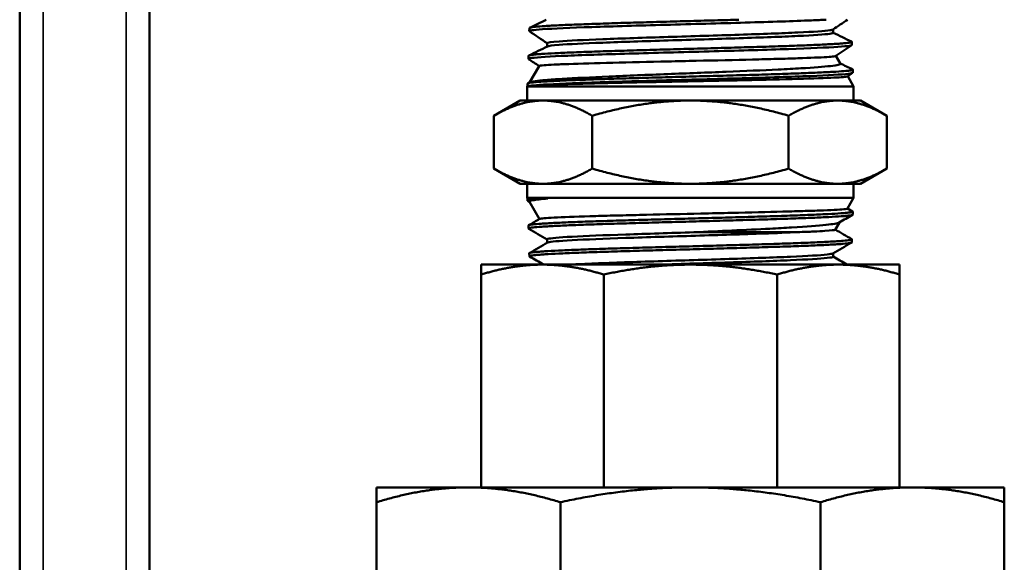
# Model space of a CAD drawing. Header units: inches. Extents: x 0 to 136, y 2 to 86.
# Tile 101 of 144: x 74.13 to 76.66, y 50.62 to 52.01. Entities that reach past the tile are written whole.
import ezdxf

# ---------------------------------------------------------------- set-up
doc = ezdxf.new("R2010")
doc.units = ezdxf.units.IN
doc.header["$LTSCALE"] = 4
doc.header["$MEASUREMENT"] = 0
doc.layers.add('Visible (ANSI)', color=7, linetype='Continuous', lineweight=50)
doc.layers.add('Visible Narrow (ANSI)', color=7, linetype='Continuous', lineweight=35)

msp = doc.modelspace()

# ---------------------------------------------------------------- linework, layer by layer
at = {"layer": 'Visible (ANSI)'}
for p, q in [((74.1299, 49.6211), (74.1299, 52.0882)), ((74.4642, 52.0882), (74.4642, 49.6211)), ((75.441, 51.9933), (75.4408, 51.9853)), ((76.2224, 51.9808), (76.2224, 51.9895)), ((75.4869, 51.9455), (75.4869, 51.954)), ((76.2705, 51.9575), (76.2708, 51.9496)), ((75.4388, 51.9218), (75.4385, 51.9139)), ((76.2296, 51.9214), (76.2411, 51.9014)), ((75.4658, 51.8954), (75.4413, 51.853)), ((76.2723, 51.8775), (76.2596, 51.8689)), ((76.2727, 51.8861), (76.273, 51.8782)), ((75.4366, 51.8504), (75.4364, 51.8445)), ((75.4374, 51.8511), (75.4422, 51.8535)), ((76.2598, 51.8691), (76.2752, 51.8425)), ((75.4364, 51.8445), (75.4352, 51.8425)), ((76.2752, 51.8425), (75.4352, 51.8425)), ((75.4352, 51.8425), (75.4352, 51.8067)), ((75.4364, 51.8445), (75.4431, 51.8445)), ((76.2752, 51.8425), (76.2752, 51.8067)), ((75.4177, 51.8067), (75.35, 51.7677)), ((75.4763, 51.8067), (75.4177, 51.8067)), ((75.8552, 51.8067), (75.4763, 51.8067)), ((76.2341, 51.8067), (75.8552, 51.8067)), ((76.2927, 51.8067), (76.2341, 51.8067)), ((76.2927, 51.8067), (76.3604, 51.7677)), ((75.35, 51.6315), (75.35, 51.7677)), ((75.6026, 51.6315), (75.6026, 51.7677)), ((76.1078, 51.6315), (76.1078, 51.7677)), ((76.3604, 51.6315), (76.3604, 51.7677)), ((75.4177, 51.5925), (75.35, 51.6315)), ((76.2927, 51.5925), (76.3604, 51.6315)), ((75.4177, 51.5925), (75.4763, 51.5925)), ((75.4352, 51.5567), (75.4352, 51.5925)), ((75.4763, 51.5925), (75.8552, 51.5925)), ((75.8552, 51.5925), (76.2341, 51.5925)), ((76.2341, 51.5925), (76.2927, 51.5925)), ((76.2752, 51.5567), (76.2752, 51.5925)), ((75.4352, 51.5567), (76.2752, 51.5567)), ((75.4364, 51.5547), (75.4352, 51.5567)), ((75.4883, 51.5547), (75.4364, 51.5547)), ((75.4366, 51.549), (75.4364, 51.5547)), ((75.4415, 51.5459), (75.437, 51.5484)), ((75.4669, 51.5019), (75.4412, 51.5463)), ((76.2592, 51.529), (76.2752, 51.5567)), ((76.2593, 51.5292), (76.2725, 51.5215)), ((76.2727, 51.5132), (76.273, 51.521)), ((76.2277, 51.4745), (76.2385, 51.4932)), ((75.4388, 51.4775), (75.4385, 51.4853)), ((75.4872, 51.441), (75.4872, 51.4496)), ((76.2705, 51.4418), (76.2708, 51.4496)), ((75.441, 51.4061), (75.4408, 51.4139)), ((76.2221, 51.405), (76.2221, 51.4136)), ((75.4745, 51.3846), (75.3169, 51.3846)), ((75.3169, 51.3846), (75.3169, 51.359)), ((75.8552, 51.3846), (75.4745, 51.3846)), ((76.2359, 51.3846), (75.8552, 51.3846)), ((76.3935, 51.3846), (76.2359, 51.3846)), ((76.3935, 51.3846), (76.3935, 51.359)), ((75.3169, 50.8117), (75.3169, 51.359)), ((75.6322, 50.8117), (75.6322, 51.359)), ((76.0782, 50.8117), (76.0782, 51.359)), ((76.3935, 50.8117), (76.3935, 51.359)), ((75.0477, 50.7733), (75.0477, 50.8117)), ((75.0477, 50.8117), (75.2842, 50.8117)), ((75.2842, 50.8117), (75.8552, 50.8117)), ((75.8552, 50.8117), (76.4262, 50.8117)), ((76.4262, 50.8117), (76.6627, 50.8117)), ((76.6627, 50.7733), (76.6627, 50.8117)), ((75.0477, 50.2772), (75.0477, 50.7733)), ((75.5207, 50.2772), (75.5207, 50.7733)), ((76.1897, 50.2772), (76.1897, 50.7733)), ((76.6627, 50.2772), (76.6627, 50.7733))]:
    msp.add_line(p, q, dxfattribs=at)
msp.add_ellipse((75.8541, 51.8446), major_axis=(0.4187, 0.0018), ratio=0.020303, start_param=2.940245, end_param=2.950364, dxfattribs=at)
for points, knots in [([(75.9801, 52.0146), (75.9706, 52.0143), (75.961, 52.0141), (75.9514, 52.0138), (75.9286, 52.0132), (75.9055, 52.0125), (75.8821, 52.0119), (75.8587, 52.0112), (75.8348, 52.0106), (75.8115, 52.0099), (75.7882, 52.0093), (75.7653, 52.0086), (75.7427, 52.008), (75.7201, 52.0074), (75.6978, 52.0067), (75.6766, 52.0061), (75.6555, 52.0054), (75.6353, 52.0048), (75.6161, 52.0041), (75.6066, 52.0038), (75.5972, 52.0035), (75.5881, 52.0031), (75.5791, 52.0028), (75.5705, 52.0025), (75.5622, 52.0022), (75.5456, 52.0016), (75.5306, 52.0009), (75.517, 52.0003), (75.5102, 51.9999), (75.5038, 51.9996), (75.4978, 51.9993), (75.4918, 51.9989), (75.4863, 51.9986), (75.4813, 51.9983), (75.4712, 51.9977), (75.463, 51.997), (75.4566, 51.9964), (75.4534, 51.9961), (75.4507, 51.9958), (75.4484, 51.9954), (75.4462, 51.9951), (75.4445, 51.9948), (75.4433, 51.9945), (75.4418, 51.9941), (75.441, 51.9937), (75.441, 51.9933)], [0.65460344, 0.65460344, 0.65460344, 0.65460344, 0.65625, 0.65625, 0.65625, 0.66015625, 0.66015625, 0.66015625, 0.6640625, 0.6640625, 0.6640625, 0.66796875, 0.66796875, 0.66796875, 0.671875, 0.671875, 0.671875, 0.67578125, 0.67578125, 0.67578125, 0.67773437, 0.67773437, 0.67773437, 0.6796875, 0.6796875, 0.6796875, 0.68359375, 0.68359375, 0.68359375, 0.68554687, 0.68554687, 0.68554687, 0.6875, 0.6875, 0.6875, 0.69140625, 0.69140625, 0.69140625, 0.69335937, 0.69335937, 0.69335937, 0.6953125, 0.6953125, 0.6953125, 0.6977074, 0.6977074, 0.6977074, 0.6977074]), ([(75.4869, 51.954), (75.4869, 51.9556), (75.4972, 51.9572), (75.5419, 51.9606), (75.581, 51.9625), (75.6788, 51.9663), (75.7373, 51.9683), (75.8594, 51.9721), (75.9228, 51.974), (76.0388, 51.9778), (76.0913, 51.9797), (76.1724, 51.9835), (76.201, 51.9854), (76.2184, 51.988), (76.2211, 51.9886), (76.222, 51.9892)], [0.31080714, 0.31080714, 0.31080714, 0.31080714, 0.31660746, 0.31660746, 0.32372613, 0.32372613, 0.3308448, 0.3308448, 0.33796348, 0.33796348, 0.34508215, 0.34508215, 0.35220082, 0.35220082, 0.35457064, 0.35457064, 0.35457064, 0.35457064]), ([(75.4876, 51.9458), (75.4903, 51.9472), (75.5003, 51.9485), (75.5419, 51.9517), (75.581, 51.9536), (75.6788, 51.9574), (75.7373, 51.9593), (75.8594, 51.9631), (75.9228, 51.965), (76.0388, 51.9689), (76.0913, 51.9708), (76.1724, 51.9746), (76.201, 51.9765), (76.2196, 51.9792), (76.2224, 51.98), (76.2224, 51.9808)], [0.31170841, 0.31170841, 0.31170841, 0.31170841, 0.31660746, 0.31660746, 0.32372613, 0.32372613, 0.3308448, 0.3308448, 0.33796348, 0.33796348, 0.34508215, 0.34508215, 0.35220082, 0.35220082, 0.35522063, 0.35522063, 0.35522063, 0.35522063]), ([(76.2698, 51.9582), (76.2701, 51.958), (76.2703, 51.9579), (76.2704, 51.9578), (76.2707, 51.9574), (76.2704, 51.9571), (76.2696, 51.9568), (76.2689, 51.9565), (76.2676, 51.9562), (76.2659, 51.9559), (76.2624, 51.9552), (76.2569, 51.9546), (76.2496, 51.9539), (76.2459, 51.9536), (76.2417, 51.9533), (76.237, 51.9529), (76.2324, 51.9526), (76.2273, 51.9523), (76.2218, 51.952), (76.2109, 51.9513), (76.1982, 51.9507), (76.1838, 51.9501), (76.1766, 51.9498), (76.1689, 51.9494), (76.1609, 51.9491), (76.153, 51.9488), (76.1447, 51.9485), (76.1361, 51.9481), (76.1189, 51.9475), (76.1004, 51.9468), (76.0806, 51.9462), (76.0707, 51.9459), (76.0604, 51.9456), (76.05, 51.9452), (76.0396, 51.9449), (76.0291, 51.9446), (76.0183, 51.9443), (75.9968, 51.9437), (75.9746, 51.943), (75.9517, 51.9424), (75.9402, 51.942), (75.9285, 51.9417), (75.9169, 51.9414), (75.9053, 51.9411), (75.8936, 51.9407), (75.882, 51.9404), (75.8586, 51.9398), (75.8353, 51.9392), (75.8118, 51.9385), (75.8001, 51.9382), (75.7883, 51.9379), (75.7768, 51.9376), (75.7652, 51.9372), (75.7538, 51.9369), (75.7426, 51.9366), (75.72, 51.9359), (75.6981, 51.9353), (75.6768, 51.9346), (75.6661, 51.9343), (75.6556, 51.934), (75.6455, 51.9337), (75.6353, 51.9334), (75.6254, 51.9331), (75.6159, 51.9327), (75.5967, 51.9321), (75.5788, 51.9315), (75.562, 51.9308), (75.5536, 51.9305), (75.5456, 51.9302), (75.538, 51.9298), (75.5303, 51.9295), (75.5231, 51.9292), (75.5163, 51.9289), (75.5028, 51.9282), (75.4908, 51.9276), (75.4805, 51.927), (75.4754, 51.9267), (75.4706, 51.9263), (75.4664, 51.926), (75.4622, 51.9257), (75.4585, 51.9254), (75.4552, 51.925), (75.4487, 51.9244), (75.4441, 51.9237), (75.4414, 51.9231), (75.4401, 51.9228), (75.4393, 51.9225), (75.439, 51.9221), (75.4388, 51.922), (75.4388, 51.9219), (75.4388, 51.9218)], [0.76869233, 0.76869233, 0.76869233, 0.76869233, 0.76953125, 0.76953125, 0.76953125, 0.77148437, 0.77148437, 0.77148437, 0.7734375, 0.7734375, 0.7734375, 0.77734375, 0.77734375, 0.77734375, 0.77929687, 0.77929687, 0.77929687, 0.78125, 0.78125, 0.78125, 0.78515625, 0.78515625, 0.78515625, 0.78710937, 0.78710937, 0.78710937, 0.7890625, 0.7890625, 0.7890625, 0.79296875, 0.79296875, 0.79296875, 0.79492187, 0.79492187, 0.79492187, 0.796875, 0.796875, 0.796875, 0.80078125, 0.80078125, 0.80078125, 0.80273437, 0.80273437, 0.80273437, 0.8046875, 0.8046875, 0.8046875, 0.80859375, 0.80859375, 0.80859375, 0.81054687, 0.81054687, 0.81054687, 0.8125, 0.8125, 0.8125, 0.81640625, 0.81640625, 0.81640625, 0.81835937, 0.81835937, 0.81835937, 0.8203125, 0.8203125, 0.8203125, 0.82421875, 0.82421875, 0.82421875, 0.82617187, 0.82617187, 0.82617187, 0.828125, 0.828125, 0.828125, 0.83203125, 0.83203125, 0.83203125, 0.83398437, 0.83398437, 0.83398437, 0.8359375, 0.8359375, 0.8359375, 0.83984375, 0.83984375, 0.83984375, 0.84179687, 0.84179687, 0.84179687, 0.84242528, 0.84242528, 0.84242528, 0.84242528]), ([(75.4422, 51.8535), (75.4464, 51.8555), (75.4605, 51.8574), (75.4957, 51.8604), (75.5095, 51.8614), (75.558, 51.8645), (75.5989, 51.8664), (75.6923, 51.8706), (75.7439, 51.8726), (75.8223, 51.8757), (75.8475, 51.8767), (75.8977, 51.8787), (75.9227, 51.8797), (75.9954, 51.8825), (76.0406, 51.8845), (76.1022, 51.8875), (76.1219, 51.8885), (76.1727, 51.8915), (76.1984, 51.8935), (76.2246, 51.8964), (76.2311, 51.8973), (76.2396, 51.8993), (76.2416, 51.9003), (76.2412, 51.9013), (76.2412, 51.9014), (76.2411, 51.9014)], [-4.97273, -4.97273, -4.97273, -4.97273, -4.569565, -4.569565, -4.371651, -4.371651, -3.960205, -3.960205, -3.552951, -3.552951, -3.362049, -3.362049, -3.171393, -3.171393, -2.794452, -2.794452, -2.59413, -2.59413, -2.22272, -2.22272, -2.035861, -2.035861, -1.850724, -1.850724, -1.841285, -1.841285, -1.841285, -1.841285]), ([(76.2293, 51.9213), (76.2288, 51.9209), (76.2271, 51.9205), (76.2203, 51.9196), (76.2142, 51.9191), (76.1893, 51.9175), (76.164, 51.9165), (76.1152, 51.9148), (76.0969, 51.9143), (76.0576, 51.9132), (76.037, 51.9127), (75.9698, 51.9111), (75.9204, 51.9099), (75.8458, 51.9083), (75.8217, 51.9078), (75.7476, 51.9062), (75.6992, 51.9051), (75.6114, 51.9029), (75.5729, 51.9017), (75.5279, 51.9001), (75.5152, 51.8996), (75.494, 51.8986), (75.4855, 51.8981), (75.4706, 51.8968), (75.4662, 51.8961), (75.4658, 51.8954)], [-9.405694, -9.405694, -9.405694, -9.405694, -9.273257, -9.273257, -9.090635, -9.090635, -8.717218, -8.717218, -8.524425, -8.524425, -8.336682, -8.336682, -7.942487, -7.942487, -7.755474, -7.755474, -7.359898, -7.359898, -6.963971, -6.963971, -6.775296, -6.775296, -6.587314, -6.587314, -6.33432, -6.33432, -6.33432, -6.33432]), ([(76.2721, 51.8868), (76.2722, 51.8867), (76.2722, 51.8867), (76.2723, 51.8866), (76.2734, 51.886), (76.2725, 51.8854), (76.2696, 51.8847), (76.2681, 51.8844), (76.2662, 51.8841), (76.2637, 51.8837), (76.2613, 51.8834), (76.2584, 51.8831), (76.255, 51.8828), (76.2483, 51.8822), (76.2397, 51.8815), (76.2292, 51.8809), (76.224, 51.8806), (76.2183, 51.8803), (76.2122, 51.8799), (76.2061, 51.8796), (76.1996, 51.8793), (76.1927, 51.879), (76.1789, 51.8783), (76.1636, 51.8777), (76.1467, 51.877), (76.1383, 51.8767), (76.1294, 51.8764), (76.1204, 51.8761), (76.1113, 51.8758), (76.1019, 51.8755), (76.0923, 51.8751), (76.0731, 51.8745), (76.0528, 51.8739), (76.0314, 51.8732), (76.0207, 51.8729), (76.0097, 51.8726), (75.9987, 51.8722), (75.9877, 51.8719), (75.9765, 51.8716), (75.9652, 51.8713), (75.9427, 51.8707), (75.9197, 51.87), (75.8962, 51.8694), (75.8844, 51.8691), (75.8726, 51.8688), (75.8609, 51.8684), (75.8491, 51.8681), (75.8374, 51.8678), (75.8257, 51.8675), (75.8024, 51.8668), (75.7793, 51.8662), (75.7564, 51.8655), (75.7449, 51.8652), (75.7335, 51.8649), (75.7223, 51.8646), (75.7112, 51.8643), (75.7002, 51.864), (75.6895, 51.8637), (75.668, 51.863), (75.6474, 51.8624), (75.6276, 51.8617), (75.6177, 51.8614), (75.608, 51.8611), (75.5987, 51.8607), (75.5894, 51.8604), (75.5805, 51.8601), (75.5719, 51.8598), (75.5547, 51.8592), (75.5388, 51.8586), (75.5243, 51.8579), (75.5171, 51.8576), (75.5102, 51.8573), (75.5038, 51.8569), (75.4974, 51.8566), (75.4915, 51.8563), (75.486, 51.856), (75.475, 51.8553), (75.4657, 51.8547), (75.4582, 51.8541), (75.4545, 51.8537), (75.4512, 51.8534), (75.4484, 51.8531), (75.4456, 51.8528), (75.4433, 51.8525), (75.4415, 51.8522), (75.4397, 51.8519), (75.4384, 51.8515), (75.4376, 51.8512), (75.4369, 51.8509), (75.4366, 51.8507), (75.4366, 51.8504)], [0.91381778, 0.91381778, 0.91381778, 0.91381778, 0.9140625, 0.9140625, 0.9140625, 0.91796875, 0.91796875, 0.91796875, 0.91992187, 0.91992187, 0.91992187, 0.921875, 0.921875, 0.921875, 0.92578125, 0.92578125, 0.92578125, 0.92773437, 0.92773437, 0.92773437, 0.9296875, 0.9296875, 0.9296875, 0.93359375, 0.93359375, 0.93359375, 0.93554687, 0.93554687, 0.93554687, 0.9375, 0.9375, 0.9375, 0.94140625, 0.94140625, 0.94140625, 0.94335937, 0.94335937, 0.94335937, 0.9453125, 0.9453125, 0.9453125, 0.94921875, 0.94921875, 0.94921875, 0.95117187, 0.95117187, 0.95117187, 0.953125, 0.953125, 0.953125, 0.95703125, 0.95703125, 0.95703125, 0.95898437, 0.95898437, 0.95898437, 0.9609375, 0.9609375, 0.9609375, 0.96484375, 0.96484375, 0.96484375, 0.96679687, 0.96679687, 0.96679687, 0.96875, 0.96875, 0.96875, 0.97265625, 0.97265625, 0.97265625, 0.97460937, 0.97460937, 0.97460937, 0.9765625, 0.9765625, 0.9765625, 0.98046875, 0.98046875, 0.98046875, 0.98242187, 0.98242187, 0.98242187, 0.984375, 0.984375, 0.984375, 0.98632812, 0.98632812, 0.98632812, 0.98791886, 0.98791886, 0.98791886, 0.98791886]), ([(76.2596, 51.8689), (76.2593, 51.8687), (76.2586, 51.8684), (76.2523, 51.8672), (76.2383, 51.8662), (76.192, 51.8641), (76.1582, 51.863), (76.0754, 51.8608), (76.0273, 51.8597), (75.9506, 51.8581), (75.9251, 51.8576), (75.845, 51.8559), (75.79, 51.8548), (75.6844, 51.8526), (75.6349, 51.8515), (75.5546, 51.8494), (75.5226, 51.8485), (75.4841, 51.847), (75.4727, 51.8465), (75.4551, 51.8455), (75.4486, 51.8451), (75.4439, 51.8446)], [-3.067159, -3.067159, -3.067159, -3.067159, -2.988215, -2.988215, -2.612578, -2.612578, -2.194348, -2.194348, -1.776934, -1.776934, -1.577381, -1.577381, -1.158347, -1.158347, -0.738666, -0.738666, -0.373088, -0.373088, -0.177634, -0.177634, 0, 0, 0, 0]), ([(75.437, 51.5484), (75.4367, 51.5486), (75.4366, 51.5488), (75.4366, 51.549), (75.4366, 51.5497), (75.4385, 51.5503), (75.4424, 51.5509), (75.4463, 51.5515), (75.4522, 51.5522), (75.4599, 51.5528), (75.4676, 51.5534), (75.4771, 51.5541), (75.4883, 51.5547)], [0.98714558, 0.98714558, 0.98714558, 0.98714558, 0.98828125, 0.98828125, 0.98828125, 0.9921875, 0.9921875, 0.9921875, 0.99609375, 0.99609375, 0.99609375, 1, 1, 1, 1]), ([(75.4412, 51.5463), (75.4405, 51.5476), (75.4434, 51.5489), (75.4541, 51.5509), (75.4596, 51.5517), (75.4727, 51.5532), (75.48, 51.554), (75.4883, 51.5547)], [-0.5330159, -0.5330159, -0.5330159, -0.5330159, -0.2897871, -0.2897871, -0.138021, -0.138021, -0.000001, -0.000001, -0.000001, -0.000001]), ([(76.2725, 51.5215), (76.2726, 51.5215), (76.2727, 51.5214), (76.2728, 51.5214), (76.2731, 51.521), (76.273, 51.5207), (76.2724, 51.5204), (76.2711, 51.5198), (76.268, 51.5192), (76.2629, 51.5185), (76.2603, 51.5182), (76.2573, 51.5179), (76.2538, 51.5176), (76.2503, 51.5173), (76.2462, 51.5169), (76.2418, 51.5166), (76.2329, 51.5159), (76.2223, 51.5153), (76.21, 51.5147), (76.2039, 51.5144), (76.1973, 51.5141), (76.1903, 51.5137), (76.1833, 51.5134), (76.1758, 51.5131), (76.1681, 51.5128), (76.1525, 51.5122), (76.1357, 51.5115), (76.1176, 51.5109), (76.1085, 51.5106), (76.0991, 51.5102), (76.0894, 51.5099), (76.0797, 51.5096), (76.0696, 51.5093), (76.0594, 51.5089), (76.039, 51.5083), (76.0178, 51.5077), (75.9958, 51.5071), (75.9849, 51.5068), (75.9737, 51.5064), (75.9624, 51.5061), (75.951, 51.5058), (75.9395, 51.5055), (75.9279, 51.5051), (75.9049, 51.5045), (75.8817, 51.5039), (75.8584, 51.5032), (75.8468, 51.5029), (75.8351, 51.5026), (75.8234, 51.5023), (75.8117, 51.502), (75.7999, 51.5017), (75.7884, 51.5013), (75.7653, 51.5007), (75.7427, 51.5001), (75.7207, 51.4994), (75.7096, 51.4991), (75.6988, 51.4988), (75.688, 51.4984), (75.6773, 51.4981), (75.6667, 51.4978), (75.6564, 51.4975), (75.6358, 51.4969), (75.6163, 51.4962), (75.598, 51.4956), (75.5889, 51.4953), (75.58, 51.495), (75.5714, 51.4947), (75.5628, 51.4943), (75.5545, 51.494), (75.5466, 51.4937), (75.5309, 51.493), (75.5167, 51.4924), (75.5042, 51.4918), (75.4979, 51.4914), (75.4921, 51.4911), (75.4866, 51.4908), (75.4811, 51.4905), (75.4761, 51.4902), (75.4715, 51.4899), (75.4624, 51.4892), (75.4551, 51.4886), (75.4498, 51.4879), (75.4471, 51.4876), (75.4449, 51.4873), (75.4431, 51.487), (75.4414, 51.4867), (75.4401, 51.4863), (75.4394, 51.486), (75.4388, 51.4858), (75.4385, 51.4855), (75.4385, 51.4853)], [0.0679788, 0.0679788, 0.0679788, 0.0679788, 0.06835937, 0.06835937, 0.06835937, 0.0703125, 0.0703125, 0.0703125, 0.07421875, 0.07421875, 0.07421875, 0.07617187, 0.07617187, 0.07617187, 0.078125, 0.078125, 0.078125, 0.08203125, 0.08203125, 0.08203125, 0.08398437, 0.08398437, 0.08398437, 0.0859375, 0.0859375, 0.0859375, 0.08984375, 0.08984375, 0.08984375, 0.09179687, 0.09179687, 0.09179687, 0.09375, 0.09375, 0.09375, 0.09765625, 0.09765625, 0.09765625, 0.09960937, 0.09960937, 0.09960937, 0.1015625, 0.1015625, 0.1015625, 0.10546875, 0.10546875, 0.10546875, 0.10742187, 0.10742187, 0.10742187, 0.109375, 0.109375, 0.109375, 0.11328125, 0.11328125, 0.11328125, 0.11523437, 0.11523437, 0.11523437, 0.1171875, 0.1171875, 0.1171875, 0.12109375, 0.12109375, 0.12109375, 0.12304687, 0.12304687, 0.12304687, 0.125, 0.125, 0.125, 0.12890625, 0.12890625, 0.12890625, 0.13085937, 0.13085937, 0.13085937, 0.1328125, 0.1328125, 0.1328125, 0.13671875, 0.13671875, 0.13671875, 0.13867187, 0.13867187, 0.13867187, 0.140625, 0.140625, 0.140625, 0.14212795, 0.14212795, 0.14212795, 0.14212795]), ([(76.2592, 51.529), (76.2589, 51.5285), (76.2571, 51.5281), (76.2449, 51.5265), (76.2257, 51.5253), (76.1837, 51.5236), (76.1682, 51.5231), (76.1332, 51.522), (76.1139, 51.5214), (76.0534, 51.5198), (76.0086, 51.5188), (75.9353, 51.5171), (75.9088, 51.5165), (75.8347, 51.5149), (75.7873, 51.5139), (75.7183, 51.5123), (75.6952, 51.5117), (75.6514, 51.5106), (75.6308, 51.5101), (75.5711, 51.5084), (75.5377, 51.5072), (75.5014, 51.5055), (75.4918, 51.505), (75.4769, 51.5039), (75.4718, 51.5033), (75.4682, 51.5025), (75.4676, 51.5023), (75.4672, 51.5021)], [-6.895839, -6.895839, -6.895839, -6.895839, -6.738514, -6.738514, -6.331589, -6.331589, -6.137458, -6.137458, -5.941043, -5.941043, -5.566693, -5.566693, -5.36216, -5.36216, -5.000891, -5.000891, -4.81128, -4.81128, -4.62262, -4.62262, -4.226182, -4.226182, -4.036914, -4.036914, -3.844166, -3.844166, -3.77688, -3.77688, -3.77688, -3.77688]), ([(75.4392, 51.477), (75.4385, 51.4775), (75.4387, 51.4779), (75.4398, 51.4783), (75.4406, 51.4787), (75.4419, 51.479), (75.4437, 51.4793), (75.4455, 51.4796), (75.4478, 51.48), (75.4506, 51.4803), (75.4561, 51.4809), (75.4635, 51.4816), (75.4727, 51.4822), (75.4774, 51.4825), (75.4824, 51.4828), (75.4879, 51.4831), (75.4934, 51.4834), (75.4995, 51.4838), (75.5058, 51.4841), (75.5186, 51.4847), (75.5329, 51.4854), (75.5486, 51.486), (75.5565, 51.4863), (75.5648, 51.4867), (75.5734, 51.487), (75.582, 51.4873), (75.591, 51.4876), (75.6003, 51.4879), (75.6189, 51.4886), (75.6384, 51.4892), (75.6589, 51.4898), (75.6692, 51.4901), (75.6797, 51.4905), (75.6905, 51.4908), (75.7012, 51.4911), (75.7123, 51.4914), (75.7234, 51.4918), (75.7457, 51.4924), (75.7683, 51.493), (75.7913, 51.4937), (75.8028, 51.494), (75.8144, 51.4943), (75.826, 51.4946), (75.8377, 51.4949), (75.8495, 51.4952), (75.8613, 51.4956), (75.8848, 51.4962), (75.908, 51.4968), (75.9308, 51.4975), (75.9423, 51.4978), (75.9537, 51.4981), (75.9649, 51.4985), (75.9762, 51.4988), (75.9875, 51.4991), (75.9985, 51.4994), (76.0206, 51.5), (76.0417, 51.5007), (76.062, 51.5013), (76.0721, 51.5016), (76.0819, 51.5019), (76.0916, 51.5022), (76.1012, 51.5026), (76.1107, 51.5029), (76.1198, 51.5032), (76.138, 51.5039), (76.1547, 51.5045), (76.17, 51.5051), (76.1776, 51.5055), (76.1849, 51.5058), (76.1918, 51.5061), (76.1987, 51.5064), (76.2053, 51.5067), (76.2115, 51.507), (76.2237, 51.5077), (76.2341, 51.5083), (76.2428, 51.509), (76.2471, 51.5093), (76.251, 51.5096), (76.2544, 51.5099), (76.2579, 51.5102), (76.2608, 51.5106), (76.2633, 51.5109), (76.2683, 51.5115), (76.2713, 51.5121), (76.2723, 51.5127), (76.2726, 51.5129), (76.2727, 51.5131), (76.2727, 51.5132)], [0.84104094, 0.84104094, 0.84104094, 0.84104094, 0.84375, 0.84375, 0.84375, 0.84570313, 0.84570313, 0.84570313, 0.84765625, 0.84765625, 0.84765625, 0.8515625, 0.8515625, 0.8515625, 0.85351563, 0.85351563, 0.85351563, 0.85546875, 0.85546875, 0.85546875, 0.859375, 0.859375, 0.859375, 0.86132813, 0.86132813, 0.86132813, 0.86328125, 0.86328125, 0.86328125, 0.8671875, 0.8671875, 0.8671875, 0.86914063, 0.86914063, 0.86914063, 0.87109375, 0.87109375, 0.87109375, 0.875, 0.875, 0.875, 0.87695313, 0.87695313, 0.87695313, 0.87890625, 0.87890625, 0.87890625, 0.8828125, 0.8828125, 0.8828125, 0.88476563, 0.88476563, 0.88476563, 0.88671875, 0.88671875, 0.88671875, 0.890625, 0.890625, 0.890625, 0.89257813, 0.89257813, 0.89257813, 0.89453125, 0.89453125, 0.89453125, 0.8984375, 0.8984375, 0.8984375, 0.90039063, 0.90039063, 0.90039063, 0.90234375, 0.90234375, 0.90234375, 0.90625, 0.90625, 0.90625, 0.90820313, 0.90820313, 0.90820313, 0.91015625, 0.91015625, 0.91015625, 0.9140625, 0.9140625, 0.9140625, 0.91509698, 0.91509698, 0.91509698, 0.91509698]), ([(75.8641, 51.4677), (75.8971, 51.4692), (75.93, 51.4708), (75.9963, 51.4739), (76.0292, 51.4754), (76.0795, 51.4781), (76.0983, 51.4791), (76.1549, 51.4826), (76.1838, 51.4847), (76.2229, 51.4889), (76.2344, 51.4908), (76.2378, 51.4928)], [-4.16058, -4.16058, -4.16058, -4.16058, -3.987124, -3.987124, -3.799979, -3.799979, -3.676121, -3.676121, -3.396232, -3.396232, -3.124103, -3.124103, -3.124103, -3.124103]), ([(75.8641, 51.4677), (75.8036, 51.4659), (75.7429, 51.464), (75.6337, 51.4602), (75.5858, 51.4583), (75.5162, 51.4545), (75.4946, 51.4526), (75.4877, 51.4503), (75.4872, 51.45), (75.4872, 51.4496)], [0.28828949, 0.28828949, 0.28828949, 0.28828949, 0.29525144, 0.29525144, 0.30237012, 0.30237012, 0.30948879, 0.30948879, 0.31080713, 0.31080713, 0.31080713, 0.31080713]), ([(76.1312, 51.4681), (76.1062, 51.467), (76.0768, 51.4658), (75.9913, 51.4627), (75.9301, 51.4608), (75.8064, 51.457), (75.7441, 51.4551), (75.6337, 51.4513), (75.5858, 51.4494), (75.5162, 51.4456), (75.4946, 51.4437), (75.4883, 51.4416), (75.488, 51.4415), (75.4877, 51.4413)], [0.27668148, 0.27668148, 0.27668148, 0.27668148, 0.2810141, 0.2810141, 0.28813277, 0.28813277, 0.29525144, 0.29525144, 0.30237012, 0.30237012, 0.30948879, 0.30948879, 0.31005668, 0.31005668, 0.31005668, 0.31005668]), ([(76.1312, 51.4681), (76.1146, 51.4681), (76.0962, 51.4681), (76.0557, 51.4681), (76.0337, 51.468), (75.9869, 51.4679), (75.9621, 51.4678), (75.9129, 51.4677), (75.8886, 51.4678), (75.8641, 51.4677)], [-0.7720189, -0.7720189, -0.7720189, -0.7720189, -0.5812124, -0.5812124, -0.3852622, -0.3852622, -0.1863723, -0.1863723, 0, 0, 0, 0]), ([(76.2277, 51.4745), (76.2277, 51.4744), (76.2277, 51.4744), (76.2267, 51.4734), (76.2176, 51.4723), (76.193, 51.4708), (76.1835, 51.4703), (76.1605, 51.4692), (76.1466, 51.4687), (76.1312, 51.4681)], [-0.6840636, -0.6840636, -0.6840636, -0.6840636, -0.6764107, -0.6764107, -0.3346879, -0.3346879, -0.1745708, -0.1745708, 0, 0, 0, 0]), ([(76.2703, 51.4501), (76.2706, 51.45), (76.2707, 51.4498), (76.2708, 51.4497), (76.2708, 51.4493), (76.2704, 51.449), (76.2694, 51.4487), (76.2685, 51.4484), (76.2671, 51.448), (76.2652, 51.4477), (76.2613, 51.4471), (76.2556, 51.4464), (76.248, 51.4458), (76.2442, 51.4455), (76.2399, 51.4452), (76.2352, 51.4449), (76.2304, 51.4445), (76.2252, 51.4442), (76.2195, 51.4439), (76.2082, 51.4433), (76.1953, 51.4426), (76.1809, 51.442), (76.1737, 51.4416), (76.166, 51.4413), (76.158, 51.441), (76.15, 51.4407), (76.1415, 51.4403), (76.1328, 51.44), (76.1153, 51.4394), (76.0967, 51.4388), (76.0771, 51.4382), (76.0672, 51.4378), (76.0571, 51.4375), (76.0467, 51.4372), (76.0363, 51.4369), (76.0256, 51.4365), (76.0147, 51.4362), (75.9931, 51.4355), (75.9709, 51.4349), (75.9482, 51.4343), (75.9368, 51.434), (75.9254, 51.4337), (75.9138, 51.4333), (75.9022, 51.433), (75.8904, 51.4327), (75.8787, 51.4324), (75.8553, 51.4317), (75.832, 51.4311), (75.8089, 51.4304), (75.7973, 51.4301), (75.7858, 51.4298), (75.7743, 51.4295), (75.7628, 51.4292), (75.7513, 51.4288), (75.74, 51.4285), (75.7175, 51.4279), (75.6958, 51.4273), (75.6748, 51.4266), (75.6643, 51.4263), (75.6541, 51.426), (75.644, 51.4257), (75.6339, 51.4253), (75.624, 51.425), (75.6144, 51.4247), (75.5953, 51.424), (75.5776, 51.4234), (75.5612, 51.4228), (75.553, 51.4224), (75.5451, 51.4221), (75.5376, 51.4218), (75.5301, 51.4215), (75.5229, 51.4212), (75.5161, 51.4209), (75.5026, 51.4202), (75.4909, 51.4196), (75.4809, 51.4189), (75.4759, 51.4186), (75.4714, 51.4183), (75.4672, 51.4179), (75.4631, 51.4176), (75.4594, 51.4173), (75.4563, 51.417), (75.4499, 51.4163), (75.4455, 51.4157), (75.4431, 51.4151), (75.4418, 51.4148), (75.4411, 51.4145), (75.4409, 51.4141), (75.4408, 51.414), (75.4408, 51.414), (75.4408, 51.4139)], [0.21387474, 0.21387474, 0.21387474, 0.21387474, 0.21484375, 0.21484375, 0.21484375, 0.21679687, 0.21679687, 0.21679687, 0.21875, 0.21875, 0.21875, 0.22265625, 0.22265625, 0.22265625, 0.22460937, 0.22460937, 0.22460937, 0.2265625, 0.2265625, 0.2265625, 0.23046875, 0.23046875, 0.23046875, 0.23242187, 0.23242187, 0.23242187, 0.234375, 0.234375, 0.234375, 0.23828125, 0.23828125, 0.23828125, 0.24023437, 0.24023437, 0.24023437, 0.2421875, 0.2421875, 0.2421875, 0.24609375, 0.24609375, 0.24609375, 0.24804687, 0.24804687, 0.24804687, 0.25, 0.25, 0.25, 0.25390625, 0.25390625, 0.25390625, 0.25585937, 0.25585937, 0.25585937, 0.2578125, 0.2578125, 0.2578125, 0.26171875, 0.26171875, 0.26171875, 0.26367187, 0.26367187, 0.26367187, 0.265625, 0.265625, 0.265625, 0.26953125, 0.26953125, 0.26953125, 0.27148437, 0.27148437, 0.27148437, 0.2734375, 0.2734375, 0.2734375, 0.27734375, 0.27734375, 0.27734375, 0.27929687, 0.27929687, 0.27929687, 0.28125, 0.28125, 0.28125, 0.28515625, 0.28515625, 0.28515625, 0.28710937, 0.28710937, 0.28710937, 0.28761406, 0.28761406, 0.28761406, 0.28761406]), ([(75.4415, 51.4056), (75.441, 51.4059), (75.4409, 51.4061), (75.4411, 51.4064), (75.4414, 51.4067), (75.4421, 51.4071), (75.4434, 51.4074), (75.4459, 51.408), (75.4504, 51.4086), (75.4568, 51.4093), (75.4599, 51.4096), (75.4636, 51.4099), (75.4677, 51.4102), (75.4719, 51.4105), (75.4765, 51.4109), (75.4816, 51.4112), (75.4917, 51.4119), (75.5035, 51.4125), (75.517, 51.4131), (75.5237, 51.4135), (75.5308, 51.4138), (75.5383, 51.4141), (75.5459, 51.4144), (75.5539, 51.4147), (75.5622, 51.415), (75.5788, 51.4157), (75.5966, 51.4163), (75.6155, 51.417), (75.625, 51.4173), (75.6348, 51.4176), (75.6449, 51.4179), (75.655, 51.4183), (75.6654, 51.4186), (75.676, 51.4189), (75.6972, 51.4196), (75.7189, 51.4202), (75.7413, 51.4208), (75.7525, 51.4211), (75.7638, 51.4214), (75.7753, 51.4218), (75.7868, 51.4221), (75.7985, 51.4224), (75.8102, 51.4227), (75.8335, 51.4234), (75.8568, 51.424), (75.88, 51.4247), (75.8916, 51.425), (75.9032, 51.4253), (75.9148, 51.4256), (75.9264, 51.4259), (75.9381, 51.4263), (75.9495, 51.4266), (75.9723, 51.4272), (75.9945, 51.4279), (76.016, 51.4285), (76.0267, 51.4288), (76.0373, 51.4292), (76.0476, 51.4295), (76.058, 51.4298), (76.0683, 51.4301), (76.0782, 51.4304), (76.098, 51.4311), (76.1165, 51.4317), (76.1338, 51.4323), (76.1424, 51.4326), (76.1507, 51.433), (76.1587, 51.4333), (76.1667, 51.4336), (76.1744, 51.4339), (76.1817, 51.4343), (76.1962, 51.4349), (76.209, 51.4356), (76.2201, 51.4362), (76.2256, 51.4365), (76.2308, 51.4368), (76.2355, 51.4371), (76.2402, 51.4375), (76.2445, 51.4378), (76.2483, 51.4381), (76.2559, 51.4387), (76.2615, 51.4394), (76.2652, 51.44), (76.267, 51.4404), (76.2684, 51.4407), (76.2693, 51.441), (76.2701, 51.4413), (76.2705, 51.4416), (76.2705, 51.4419)], [0.69561942, 0.69561942, 0.69561942, 0.69561942, 0.69726563, 0.69726563, 0.69726563, 0.69921875, 0.69921875, 0.69921875, 0.703125, 0.703125, 0.703125, 0.70507813, 0.70507813, 0.70507813, 0.70703125, 0.70703125, 0.70703125, 0.7109375, 0.7109375, 0.7109375, 0.71289063, 0.71289063, 0.71289063, 0.71484375, 0.71484375, 0.71484375, 0.71875, 0.71875, 0.71875, 0.72070313, 0.72070313, 0.72070313, 0.72265625, 0.72265625, 0.72265625, 0.7265625, 0.7265625, 0.7265625, 0.72851563, 0.72851563, 0.72851563, 0.73046875, 0.73046875, 0.73046875, 0.734375, 0.734375, 0.734375, 0.73632813, 0.73632813, 0.73632813, 0.73828125, 0.73828125, 0.73828125, 0.7421875, 0.7421875, 0.7421875, 0.74414063, 0.74414063, 0.74414063, 0.74609375, 0.74609375, 0.74609375, 0.75, 0.75, 0.75, 0.75195313, 0.75195313, 0.75195313, 0.75390625, 0.75390625, 0.75390625, 0.7578125, 0.7578125, 0.7578125, 0.75976563, 0.75976563, 0.75976563, 0.76171875, 0.76171875, 0.76171875, 0.765625, 0.765625, 0.765625, 0.76757813, 0.76757813, 0.76757813, 0.76930609, 0.76930609, 0.76930609, 0.76930609]), ([(76.2215, 51.4133), (76.22, 51.4124), (76.2151, 51.4115), (76.1893, 51.4087), (76.1565, 51.4068), (76.0688, 51.403), (76.0139, 51.4011), (75.8955, 51.3972), (75.832, 51.3953), (75.7123, 51.3915), (75.6561, 51.3896), (75.5857, 51.3867), (75.564, 51.3856), (75.5462, 51.3846)], [0.35598625, 0.35598625, 0.35598625, 0.35598625, 0.35931949, 0.35931949, 0.36643817, 0.36643817, 0.37355684, 0.37355684, 0.38067551, 0.38067551, 0.38779418, 0.38779418, 0.39165187, 0.39165187, 0.39165187, 0.39165187]), ([(76.2221, 51.405), (76.2221, 51.4039), (76.217, 51.4028), (76.1893, 51.3998), (76.1565, 51.3979), (76.0688, 51.394), (76.0139, 51.3921), (75.8965, 51.3884), (75.8342, 51.3865), (75.7753, 51.3846)], [0.35522062, 0.35522062, 0.35522062, 0.35522062, 0.35931949, 0.35931949, 0.36643817, 0.36643817, 0.37355684, 0.37355684, 0.38055062, 0.38055062, 0.38055062, 0.38055062])]:
    msp.add_open_spline(points, degree=3, knots=knots, dxfattribs=at)
for points in [[(75.4417, 51.9939), (75.4559, 52.0008), (75.4701, 52.0077), (75.4843, 52.0146)], [(75.6017, 51.9957), (75.6567, 51.9976), (75.7226, 51.9995), (75.7913, 52.0014)], [(75.7913, 52.0014), (75.8599, 52.0033), (75.9312, 52.0052), (75.9965, 52.0071)], [(75.9965, 52.0071), (76.0618, 52.009), (76.1208, 52.011), (76.1665, 52.0129)], [(76.1665, 52.0129), (76.1804, 52.0134), (76.193, 52.014), (76.2043, 52.0146)], [(76.2594, 52.0146), (76.2469, 52.0061), (76.2345, 51.9977), (76.222, 51.9892)], [(75.4411, 51.9848), (75.4386, 51.9865), (75.4502, 51.9883), (75.475, 51.99)], [(75.4869, 51.9538), (75.4716, 51.9641), (75.4564, 51.9745), (75.4411, 51.9848)], [(75.475, 51.99), (75.5027, 51.9919), (75.5467, 51.9938), (75.6017, 51.9957)], [(76.2224, 51.9812), (76.2382, 51.9735), (76.254, 51.9658), (76.2698, 51.9582)], [(76.2241, 51.9442), (76.2547, 51.946), (76.2708, 51.9478), (76.2708, 51.9496)], [(76.2703, 51.949), (76.2566, 51.9398), (76.243, 51.9305), (76.2293, 51.9213)], [(75.4396, 51.9225), (75.4556, 51.9303), (75.4716, 51.9381), (75.4876, 51.9458)], [(75.5232, 51.9213), (75.5654, 51.9232), (75.6219, 51.9251), (75.6858, 51.927)], [(75.6858, 51.927), (75.7496, 51.9289), (75.8207, 51.9308), (75.8903, 51.9327)], [(75.8903, 51.9327), (75.9599, 51.9346), (76.0279, 51.9365), (76.0859, 51.9384)], [(76.0859, 51.9384), (76.144, 51.9403), (76.192, 51.9422), (76.2241, 51.9442)], [(75.4389, 51.9134), (75.4379, 51.9141), (75.4392, 51.9148), (75.4429, 51.9155)], [(75.4657, 51.8953), (75.4568, 51.9013), (75.4478, 51.9074), (75.4389, 51.9134)], [(75.4429, 51.9155), (75.453, 51.9174), (75.4809, 51.9193), (75.5232, 51.9213)], [(76.2409, 51.9019), (76.2513, 51.8969), (76.2617, 51.8918), (76.2721, 51.8868)], [(76.163, 51.8697), (76.2105, 51.8716), (76.2445, 51.8735), (76.2611, 51.8754)], [(76.2611, 51.8754), (76.269, 51.8764), (76.2729, 51.8773), (76.2729, 51.8782)], [(75.4439, 51.8446), (75.449, 51.8453), (75.4567, 51.8461), (75.4669, 51.8468)], [(75.4669, 51.8468), (75.4933, 51.8487), (75.5364, 51.8506), (75.5909, 51.8525)], [(75.5909, 51.8525), (75.6455, 51.8545), (75.7113, 51.8564), (75.7804, 51.8583)], [(75.7804, 51.8583), (75.8496, 51.8602), (75.9218, 51.8621), (75.9883, 51.864)], [(75.9883, 51.864), (76.0549, 51.8659), (76.1156, 51.8678), (76.163, 51.8697)], [(75.4391, 51.4859), (75.4484, 51.4913), (75.4578, 51.4967), (75.4672, 51.5021)], [(76.2722, 51.5127), (76.2608, 51.5061), (76.2493, 51.4994), (76.2378, 51.4928)], [(75.4872, 51.4493), (75.4712, 51.4586), (75.4552, 51.4678), (75.4392, 51.477)], [(76.2278, 51.4747), (76.242, 51.4665), (76.2561, 51.4583), (76.2703, 51.4501)], [(75.4412, 51.4144), (75.4567, 51.4234), (75.4722, 51.4323), (75.4877, 51.4413)], [(76.2699, 51.4413), (76.2538, 51.4319), (76.2377, 51.4226), (76.2215, 51.4133)], [(75.4778, 51.3846), (75.4657, 51.3916), (75.4536, 51.3986), (75.4415, 51.4056)], [(76.2221, 51.4053), (76.234, 51.3984), (76.2459, 51.3915), (76.2578, 51.3846)]]:
    msp.add_open_spline(points, degree=3, dxfattribs=at)
for points, weights in [([(75.4763, 51.8067), (75.4177, 51.8067), (75.35, 51.7677)], [1.50210825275, 1.50210825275, 1.39426173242]), ([(75.6026, 51.7677), (75.5349, 51.8067), (75.4763, 51.8067)], [1.39426173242, 1.50210825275, 1.50210825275]), ([(75.6026, 51.7677), (75.738, 51.8067), (75.8552, 51.8067)], [1.39426173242, 1.50210825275, 1.50210825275]), ([(75.8552, 51.8067), (75.9724, 51.8067), (76.1078, 51.7677)], [1.50210825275, 1.50210825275, 1.39426173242]), ([(76.2341, 51.8067), (76.1755, 51.8067), (76.1078, 51.7677)], [1.50210825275, 1.50210825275, 1.39426173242]), ([(76.3604, 51.7677), (76.2927, 51.8067), (76.2341, 51.8067)], [1.39426173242, 1.50210825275, 1.50210825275]), ([(75.35, 51.6315), (75.4177, 51.5925), (75.4763, 51.5925)], [1.39426173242, 1.50210825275, 1.50210825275]), ([(75.4763, 51.5925), (75.5349, 51.5925), (75.6026, 51.6315)], [1.50210825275, 1.50210825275, 1.39426173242]), ([(75.6026, 51.6315), (75.738, 51.5925), (75.8552, 51.5925)], [1.39426173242, 1.50210825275, 1.50210825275]), ([(75.8552, 51.5925), (75.9724, 51.5925), (76.1078, 51.6315)], [1.50210825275, 1.50210825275, 1.39426173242]), ([(76.1078, 51.6315), (76.1755, 51.5925), (76.2341, 51.5925)], [1.39426173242, 1.50210825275, 1.50210825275]), ([(76.2341, 51.5925), (76.2927, 51.5925), (76.3604, 51.6315)], [1.50210825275, 1.50210825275, 1.39426173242]), ([(75.4745, 51.3846), (75.3988, 51.3846), (75.3169, 51.359)], [1.98499543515, 1.98499543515, 1.90645684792]), ([(75.6322, 51.359), (75.5503, 51.3846), (75.4745, 51.3846)], [1.90645684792, 1.98499543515, 1.98499543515]), ([(75.8552, 51.3846), (75.7481, 51.3846), (75.6322, 51.359)], [1.98499543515, 1.98499543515, 1.90645684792]), ([(76.0782, 51.359), (75.9623, 51.3846), (75.8552, 51.3846)], [1.90645684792, 1.98499543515, 1.98499543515]), ([(76.2359, 51.3846), (76.1601, 51.3846), (76.0782, 51.359)], [1.98499543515, 1.98499543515, 1.90645684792]), ([(76.3935, 51.359), (76.3116, 51.3846), (76.2359, 51.3846)], [1.90645684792, 1.98499543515, 1.98499543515]), ([(75.0477, 50.7733), (75.1706, 50.8117), (75.2842, 50.8117)], [1.59111585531, 1.65666362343, 1.65666362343]), ([(75.2842, 50.8117), (75.3978, 50.8117), (75.5207, 50.7733)], [1.65666362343, 1.65666362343, 1.59111585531]), ([(75.8552, 50.8117), (75.6946, 50.8117), (75.5207, 50.7733)], [1.65666362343, 1.65666362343, 1.59111585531]), ([(76.1897, 50.7733), (76.0158, 50.8117), (75.8552, 50.8117)], [1.59111585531, 1.65666362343, 1.65666362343]), ([(76.1897, 50.7733), (76.3126, 50.8117), (76.4262, 50.8117)], [1.59111585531, 1.65666362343, 1.65666362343]), ([(76.4262, 50.8117), (76.5398, 50.8117), (76.6627, 50.7733)], [1.65666362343, 1.65666362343, 1.59111585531])]:
    msp.add_rational_spline(points, weights, degree=2, dxfattribs=at)
at = {"layer": 'Visible Narrow (ANSI)'}
for p, q in [((74.1899, 52.0882), (74.1899, 49.6211)), ((74.4042, 49.6211), (74.4042, 52.0882))]:
    msp.add_line(p, q, dxfattribs=at)

doc.saveas('drawing.dxf')
